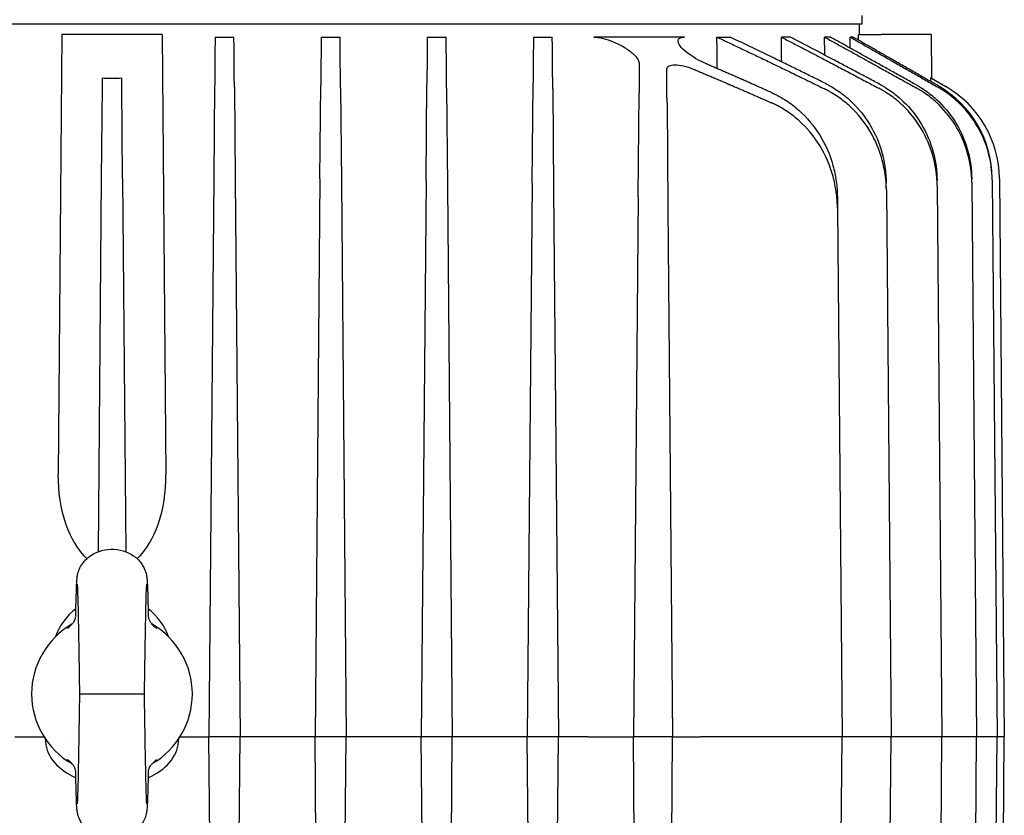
# Model space of a CAD drawing. Extents: x -89225 to 110569, y 13360 to 87647.
# Tile 49 of 256: x 7070 to 7253, y 32923 to 33072. Entities that reach past the tile are written whole.
import ezdxf

# ---------------------------------------------------------------- set-up
doc = ezdxf.new("R2010")
doc.units = 0
doc.layers.add('INSTALLATIE', color=6, linetype='Continuous')

msp = doc.modelspace()

# ---------------------------------------------------------------- linework, layer by layer
at = {"layer": 'INSTALLATIE'}
for p, q in [((7226.92, 33070.74), (7226.92, 33072.34)), ((7226.92, 33070.74), (6972.93, 33070.74)), ((7226.41, 33068.79), (7226.38, 33070.74)), ((7077.56, 33068.79), (7076.85, 32986.74)), ((7096.28, 33068.79), (7077.56, 33068.79)), ((7096.28, 33068.79), (7096.99, 32986.74)), ((7106.16, 33068.29), (7109.68, 33068.29)), ((7125.96, 33068.29), (7129.48, 33068.29)), ((7145.76, 33068.29), (7149.28, 33068.29)), ((7165.56, 33068.29), (7169.08, 33068.29)), ((7193.75, 33068.29), (7176.81, 33068.29)), ((7199.8, 33068.29), (7202.28, 33068.29)), ((7213.53, 33068.29), (7211.84, 33068.29)), ((7220.97, 33068.29), (7219.89, 33068.29)), ((7225.21, 33068.29), (7224.67, 33068.29)), ((7226.22, 33068.79), (7230.42, 33068.79)), ((7226.23, 33067.71), (7226.22, 33068.79)), ((7239.78, 33068.79), (7230.42, 33068.79)), ((7239.78, 33068.79), (7239.85, 33060.61)), ((7085.09, 33060.71), (7085.08, 33059.06)), ((7088.76, 33059.06), (7088.75, 33060.71)), ((7239.67, 33060.71), (7242.51, 33059.06)), ((7239.85, 33060.61), (7242.51, 33059.07)), ((7085.08, 33059.06), (7084.93, 33041.92)), ((7088.91, 33041.92), (7088.76, 33059.06)), ((7106.08, 33059.21), (7105.93, 33041.99)), ((7109.76, 33058.94), (7109.91, 33041.65)), ((7125.73, 33041.87), (7125.88, 33059.37)), ((7129.56, 33058.84), (7129.72, 33041.22)), ((7145.53, 33041.56), (7145.68, 33059.53)), ((7149.37, 33058.75), (7149.52, 33040.61)), ((7165.32, 33041.05), (7165.48, 33059.68)), ((7169.17, 33058.63), (7169.33, 33039.79)), ((7242.51, 33059.07), (7242.51, 33059.06)), ((7185.1, 33038.53), (7185.27, 33057.91)), ((7190.49, 33056.07), (7190.66, 33036.41)), ((7084.93, 33041.92), (7084.32, 32972.31)), ((7088.91, 33041.92), (7089.52, 32972.31)), ((7105.93, 33041.99), (7105.02, 32937.79)), ((7109.91, 33041.65), (7110.82, 32937.79)), ((7125.73, 33041.87), (7124.82, 32937.79)), ((7129.72, 33041.22), (7130.62, 32937.79)), ((7145.53, 33041.56), (7144.62, 32937.79)), ((7149.52, 33040.61), (7150.42, 32937.79)), ((7165.32, 33041.05), (7164.42, 32937.79)), ((7231.41, 33039.79), (7231.4, 33041.05)), ((7240.89, 33040.61), (7240.88, 33041.56)), ((7240.89, 33040.61), (7241.78, 32937.79)), ((7247.35, 33041.22), (7247.34, 33041.87)), ((7247.35, 33041.22), (7248.25, 32937.79)), ((7251.16, 33041.65), (7251.16, 33041.99)), ((7251.16, 33041.65), (7252.07, 32937.79)), ((7252.51, 33041.92), (7253.42, 32937.79)), ((7169.33, 33039.79), (7170.22, 32937.79)), ((7185.1, 33038.53), (7184.22, 32937.79)), ((7222.27, 33038.53), (7222.29, 33036.41)), ((7231.41, 33039.79), (7232.3, 32937.79)), ((7190.66, 33036.41), (7191.52, 32937.79)), ((7222.29, 33036.41), (7223.15, 32937.79)), ((7080.16, 32960.34), (7080.16, 32960.34)), ((7093.68, 32960.34), (7093.68, 32960.34)), ((7078.62, 32958.05), (7078.62, 32958.05)), ((7080.92, 32945.79), (7081.12, 32945.79)), ((7081.12, 32945.79), (7092.04, 32945.79)), ((7092.04, 32945.79), (7092.73, 32945.79)), ((7092.73, 32945.79), (7092.92, 32945.79)), ((7068.82, 32937.79), (7074.23, 32937.79)), ((7074.45, 32937.46), (7074.51, 32936.79)), ((7079.02, 32937.79), (7079.02, 32937.79)), ((7099.33, 32936.79), (7099.39, 32937.46)), ((7099.61, 32937.79), (7105.02, 32937.79)), ((7110.82, 32937.79), (7105.02, 32937.79)), ((7105.93, 32833.6), (7105.02, 32937.79)), ((7109.91, 32833.94), (7110.82, 32937.79)), ((7124.82, 32937.79), (7110.82, 32937.79)), ((7130.62, 32937.79), (7124.82, 32937.79)), ((7125.73, 32833.72), (7124.82, 32937.79)), ((7129.72, 32834.36), (7130.62, 32937.79)), ((7144.62, 32937.79), (7130.62, 32937.79)), ((7150.42, 32937.79), (7144.62, 32937.79)), ((7145.53, 32834.02), (7144.62, 32937.79)), ((7149.52, 32834.98), (7150.42, 32937.79)), ((7164.42, 32937.79), (7150.42, 32937.79)), ((7170.22, 32937.79), (7164.42, 32937.79)), ((7165.32, 32834.54), (7164.42, 32937.79)), ((7169.33, 32835.8), (7170.22, 32937.79)), ((7175.75, 32937.79), (7170.22, 32937.79)), ((7175.75, 32937.79), (7184.22, 32937.79)), ((7185.1, 32837.06), (7184.22, 32937.79)), ((7191.52, 32937.79), (7184.22, 32937.79)), ((7190.66, 32839.18), (7191.52, 32937.79)), ((7191.52, 32937.79), (7196.72, 32937.79)), ((7223.15, 32937.79), (7196.72, 32937.79)), ((7222.29, 32839.18), (7223.15, 32937.79)), ((7232.3, 32937.79), (7223.15, 32937.79)), ((7231.41, 32835.8), (7232.3, 32937.79)), ((7241.78, 32937.79), (7232.3, 32937.79)), ((7240.89, 32834.98), (7241.78, 32937.79)), ((7248.25, 32937.79), (7241.78, 32937.79)), ((7247.35, 32834.36), (7248.25, 32937.79)), ((7252.07, 32937.79), (7248.25, 32937.79)), ((7251.16, 32833.94), (7252.07, 32937.79)), ((7253.42, 32937.79), (7252.07, 32937.79)), ((7252.51, 32833.67), (7253.42, 32937.79)), ((7080.16, 32931.25), (7080.16, 32931.25))]:
    msp.add_line(p, q, dxfattribs=at)
for centre, radius, start, end in [((7086.92, 32952.79), 11.15, 127.1675, 160.6159), ((7086.92, 32952.79), 11.15, 19.3841, 52.8322), ((7086.92, 32945.79), 15, 119.9958, 240.0068), ((7086.92, 32945.79), 15, 299.9959, 60.0067)]:
    msp.add_arc(centre, radius, start, end, dxfattribs=at)
for centre, major_axis, ratio, start_param, end_param in [((7231.15, 33041.8), (1.78, 19.97), 0.997998, 4.810261, 5.852876), ((7232.51, 33041.74), (-2.71, -19.82), 0.999911, 1.715628, 2.754122), ((7086.92, 32986.48), (0, -17.45), 0.577284, 4.697273, 5.799191), ((7086.92, 32986.48), (0, -17.45), 0.577284, 0.483924, 1.585912), ((7076.03, 32960.93), (4.07, -1.04), 0.882156, 0.000013, 0.000183), ((7097.82, 32960.93), (-4.07, -1.04), 0.882157, 6.283002, 6.283172), ((7086.92, 32937.3), (12.43, 0), 0.684248, 3.201385, 4.139668), ((7086.92, 32937.3), (12.43, 0), 0.684248, 5.285002, 6.223393), ((7076.03, 32930.66), (4.07, 1.04), 0.882156, 6.283004, 6.283174), ((7097.82, 32930.66), (-4.07, 1.04), 0.882157, 0.000009, 0.00018)]:
    msp.add_ellipse(centre, major_axis=major_axis, ratio=ratio, start_param=start_param, end_param=end_param, dxfattribs=at)
for points, weights in [([(7106.16, 33068.29), (7106.12, 33064), (7106.08, 33059.21)], [1.00300700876, 1.01586051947, 1.0259017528]), ([(7109.76, 33058.94), (7109.72, 33063.88), (7109.68, 33068.29)], [1.02661484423, 1.01631759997, 1.00302468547]), ([(7125.96, 33068.29), (7125.92, 33064.08), (7125.88, 33059.37)], [1.0031436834, 1.01631358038, 1.02660936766]), ([(7129.56, 33058.84), (7129.52, 33063.85), (7129.48, 33068.29)], [1.02806824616, 1.0172518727, 1.00318184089]), ([(7145.76, 33068.29), (7145.72, 33064.18), (7145.68, 33059.53)], [1.0034085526, 1.01734633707, 1.02821568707]), ([(7149.37, 33058.75), (7149.32, 33063.84), (7149.28, 33068.29)], [1.03058989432, 1.01888386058, 1.00347703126]), ([(7165.56, 33068.29), (7165.53, 33064.29), (7165.48, 33059.68)], [1.00388209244, 1.01932081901, 1.03126293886]), ([(7169.17, 33058.63), (7169.12, 33063.86), (7169.08, 33068.29)], [1.03490312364, 1.02170928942, 1.00400555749]), ([(7199.8, 33068.29), (7209.28, 33063.86), (7219.9, 33058.63)], [1.00400555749, 1.02170928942, 1.03490312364]), ([(7199.85, 33062.43), (7199.83, 33065.36), (7199.8, 33068.29)], [1.00000167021, 1.00000118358, 1.00000064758]), ([(7220, 33059.68), (7210.69, 33064.29), (7202.28, 33068.29)], [1.03126293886, 1.01932081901, 1.00388209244]), ([(7211.84, 33068.29), (7220.43, 33063.84), (7230.04, 33058.75)], [1.00347703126, 1.01888386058, 1.03058989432]), ([(7230.12, 33059.53), (7221.4, 33064.18), (7213.53, 33068.29)], [1.02821568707, 1.01734633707, 1.0034085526]), ([(7219.89, 33068.29), (7227.96, 33063.85), (7236.97, 33058.84)], [1.00318184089, 1.0172518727, 1.02806824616]), ([(7237.02, 33059.37), (7228.57, 33064.08), (7220.97, 33068.29)], [1.02660936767, 1.01631358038, 1.0031436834]), ([(7224.67, 33068.29), (7232.41, 33063.88), (7241.05, 33058.94)], [1.00302468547, 1.01631759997, 1.02661484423]), ([(7241.08, 33059.21), (7232.72, 33064), (7225.21, 33068.29)], [1.0259017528, 1.01586051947, 1.00300700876]), ([(7185.32, 33063.29), (7185.29, 33060.74), (7185.27, 33057.91)], [1.02540179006, 1.03473743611, 1.04250291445]), ([(7190.49, 33056.07), (7190.46, 33059.34), (7190.44, 33062.23)], [1.05030520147, 1.04179363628, 1.0311568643]), ([(7195.64, 33062.23), (7202.53, 33059.34), (7209.91, 33056.07)], [1.0311568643, 1.04179363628, 1.05030520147]), ([(7210.06, 33057.91), (7203.77, 33060.74), (7197.84, 33063.29)], [1.04250291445, 1.0347374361, 1.02540179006])]:
    msp.add_rational_spline(points, weights, degree=2, dxfattribs=at)
for points, knots in [([(7176.81, 33068.29), (7177.06, 33068.29), (7177.32, 33068.28), (7177.91, 33068.2), (7178.23, 33068.14), (7179.2, 33067.91), (7179.84, 33067.7), (7181.21, 33067.13), (7181.91, 33066.77), (7183.2, 33065.98), (7183.77, 33065.54), (7184.6, 33064.76), (7184.89, 33064.41), (7185.23, 33063.8), (7185.32, 33063.53), (7185.32, 33063.29)], [0, 0, 0, 0, 0.096299, 0.096299, 0.203837, 0.203837, 0.40614, 0.40614, 0.647637, 0.647637, 0.902452, 0.902452, 1.115639, 1.115639, 1.295284, 1.295284, 1.295284, 1.295284]), ([(7197.84, 33063.29), (7197.29, 33063.53), (7196.75, 33063.8), (7195.64, 33064.41), (7195.08, 33064.76), (7194, 33065.54), (7193.51, 33065.98), (7192.82, 33066.77), (7192.61, 33067.13), (7192.51, 33067.7), (7192.58, 33067.91), (7192.89, 33068.14), (7193.03, 33068.2), (7193.36, 33068.28), (7193.54, 33068.29), (7193.75, 33068.29)], [0, 0, 0, 0, 0.180442, 0.180442, 0.394575, 0.394575, 0.650521, 0.650521, 0.893089, 0.893089, 1.09629, 1.09629, 1.204305, 1.204305, 1.301031, 1.301031, 1.301031, 1.301031]), ([(7190.44, 33062.23), (7190.44, 33062.27), (7190.44, 33062.3), (7190.47, 33062.57), (7190.6, 33062.78), (7191.12, 33063.07), (7191.5, 33063.15), (7192.4, 33063.15), (7192.96, 33063.07), (7194.16, 33062.78), (7194.8, 33062.57), (7195.47, 33062.3), (7195.55, 33062.27), (7195.64, 33062.23)], [0.4237225, 0.4237225, 0.4237225, 0.4237225, 0.4499379, 0.4499379, 0.639949, 0.639949, 0.82996, 0.82996, 1.0199711, 1.0199711, 1.2099821, 1.2099821, 1.2361975, 1.2361975, 1.2361975, 1.2361975]), ([(7085.09, 33060.71), (7085.7, 33060.64), (7086.32, 33060.61), (7087.52, 33060.61), (7088.14, 33060.64), (7088.75, 33060.71)], [-1.7705556, -1.7705556, -1.7705556, -1.7705556, -1.5898831, -1.5898831, -1.4092106, -1.4092106, -1.4092106, -1.4092106]), ([(7231.41, 33039.79), (7231.4, 33041.67), (7231.14, 33043.55), (7230.12, 33047.3), (7229.34, 33049.14), (7227.32, 33052.48), (7226.11, 33053.99), (7224, 33055.96), (7223.24, 33056.58), (7222.03, 33057.42), (7221.61, 33057.68), (7220.98, 33058.06), (7220.77, 33058.18), (7220.44, 33058.35), (7220.34, 33058.41), (7220.17, 33058.49), (7220.12, 33058.52), (7220.04, 33058.56), (7220.01, 33058.57), (7219.97, 33058.59), (7219.96, 33058.6), (7219.94, 33058.61), (7219.93, 33058.61), (7219.92, 33058.62), (7219.92, 33058.62), (7219.91, 33058.62), (7219.91, 33058.62), (7219.91, 33058.62), (7219.91, 33058.63), (7219.91, 33058.63), (7219.9, 33058.63), (7219.9, 33058.63), (7219.9, 33058.63), (7219.9, 33058.63)], [-2.325386, -2.325386, -2.325386, -2.325386, -1.759422, -1.759422, -1.16269, -1.16269, -0.58751, -0.58751, -0.293455, -0.293455, -0.146347, -0.146347, -0.073037, -0.073037, -0.036479, -0.036479, -0.018229, -0.018229, -0.009112, -0.009112, -0.004555, -0.004555, -0.002278, -0.002278, -0.001139, -0.001139, -0.00057, -0.00057, -0.000285, -0.000285, -0.000143, -0.000143, -0.000001, -0.000001, -0.000001, -0.000001]), ([(7220, 33059.68), (7220, 33059.68), (7220, 33059.68), (7220.01, 33059.68), (7220.01, 33059.67), (7220.01, 33059.67), (7220.02, 33059.67), (7220.03, 33059.67), (7220.03, 33059.66), (7220.05, 33059.65), (7220.07, 33059.65), (7220.11, 33059.63), (7220.13, 33059.61), (7220.21, 33059.57), (7220.27, 33059.54), (7220.43, 33059.46), (7220.53, 33059.41), (7220.85, 33059.23), (7221.06, 33059.12), (7221.68, 33058.75), (7222.08, 33058.49), (7223.27, 33057.66), (7224.03, 33057.06), (7226.13, 33055.1), (7227.34, 33053.61), (7229.34, 33050.3), (7230.12, 33048.48), (7231.13, 33044.78), (7231.38, 33042.92), (7231.4, 33041.05)], [-2.301739, -2.301739, -2.301739, -2.301739, -2.301009, -2.301009, -2.300451, -2.300451, -2.299333, -2.299333, -2.297099, -2.297099, -2.292629, -2.292629, -2.283684, -2.283684, -2.265777, -2.265777, -2.229894, -2.229894, -2.157889, -2.157889, -2.01318, -2.01318, -1.722881, -1.722881, -1.150866, -1.150866, -0.560796, -0.560796, -0.000001, -0.000001, -0.000001, -0.000001]), ([(7240.89, 33040.61), (7240.87, 33042.42), (7240.62, 33044.23), (7239.65, 33047.83), (7238.9, 33049.6), (7236.98, 33052.8), (7235.84, 33054.24), (7233.85, 33056.15), (7233.14, 33056.74), (7232.02, 33057.56), (7231.63, 33057.81), (7231.04, 33058.18), (7230.85, 33058.3), (7230.55, 33058.47), (7230.45, 33058.53), (7230.3, 33058.61), (7230.25, 33058.64), (7230.17, 33058.68), (7230.15, 33058.69), (7230.11, 33058.71), (7230.09, 33058.72), (7230.08, 33058.73), (7230.07, 33058.73), (7230.06, 33058.74), (7230.06, 33058.74), (7230.05, 33058.74), (7230.05, 33058.74), (7230.05, 33058.74), (7230.05, 33058.75), (7230.05, 33058.75), (7230.05, 33058.75), (7230.04, 33058.75)], [-2.220184, -2.220184, -2.220184, -2.220184, -1.675845, -1.675845, -1.102534, -1.102534, -0.55481, -0.55481, -0.276715, -0.276715, -0.137942, -0.137942, -0.068836, -0.068836, -0.03438, -0.03438, -0.01718, -0.01718, -0.008588, -0.008588, -0.004293, -0.004293, -0.002147, -0.002147, -0.001073, -0.001073, -0.000537, -0.000537, -0.000269, -0.000269, -0.000001, -0.000001, -0.000001, -0.000001]), ([(7230.12, 33059.53), (7230.12, 33059.53), (7230.13, 33059.53), (7230.13, 33059.53), (7230.13, 33059.53), (7230.14, 33059.53), (7230.14, 33059.53), (7230.15, 33059.52), (7230.15, 33059.52), (7230.17, 33059.51), (7230.19, 33059.5), (7230.22, 33059.48), (7230.25, 33059.47), (7230.32, 33059.43), (7230.37, 33059.4), (7230.52, 33059.32), (7230.62, 33059.26), (7230.92, 33059.09), (7231.11, 33058.97), (7231.69, 33058.61), (7232.07, 33058.35), (7233.19, 33057.54), (7233.9, 33056.95), (7235.89, 33055.04), (7237.03, 33053.6), (7238.92, 33050.41), (7239.66, 33048.67), (7240.62, 33045.13), (7240.86, 33043.35), (7240.88, 33041.56)], [-2.200666, -2.200666, -2.200666, -2.200666, -2.200097, -2.200097, -2.199567, -2.199567, -2.198506, -2.198506, -2.196384, -2.196384, -2.19214, -2.19214, -2.183646, -2.183646, -2.166642, -2.166642, -2.132565, -2.132565, -2.064165, -2.064165, -1.926579, -1.926579, -1.649798, -1.649798, -1.100329, -1.100329, -0.536802, -0.536802, -0.000001, -0.000001, -0.000001, -0.000001]), ([(7247.35, 33041.22), (7247.33, 33042.97), (7247.1, 33044.72), (7246.16, 33048.18), (7245.45, 33049.88), (7243.61, 33053), (7242.51, 33054.41), (7240.6, 33056.28), (7239.92, 33056.86), (7238.84, 33057.66), (7238.47, 33057.92), (7237.92, 33058.28), (7237.73, 33058.4), (7237.44, 33058.57), (7237.35, 33058.62), (7237.2, 33058.71), (7237.16, 33058.74), (7237.09, 33058.78), (7237.06, 33058.79), (7237.03, 33058.81), (7237.01, 33058.82), (7237, 33058.83), (7236.99, 33058.83), (7236.98, 33058.83), (7236.98, 33058.84), (7236.97, 33058.84), (7236.97, 33058.84), (7236.97, 33058.84), (7236.97, 33058.84), (7236.97, 33058.84), (7236.97, 33058.84), (7236.97, 33058.84)], [-2.1452, -2.1452, -2.1452, -2.1452, -1.620143, -1.620143, -1.068901, -1.068901, -0.534838, -0.534838, -0.266105, -0.266105, -0.132525, -0.132525, -0.066105, -0.066105, -0.03301, -0.03301, -0.016494, -0.016494, -0.008244, -0.008244, -0.004122, -0.004122, -0.002061, -0.002061, -0.001031, -0.001031, -0.000515, -0.000515, -0.000258, -0.000258, -0.000001, -0.000001, -0.000001, -0.000001]), ([(7237.02, 33059.37), (7237.02, 33059.37), (7237.03, 33059.37), (7237.03, 33059.36), (7237.04, 33059.36), (7237.04, 33059.36), (7237.05, 33059.35), (7237.07, 33059.34), (7237.08, 33059.34), (7237.12, 33059.32), (7237.14, 33059.3), (7237.21, 33059.26), (7237.26, 33059.24), (7237.4, 33059.15), (7237.49, 33059.1), (7237.77, 33058.93), (7237.96, 33058.82), (7238.51, 33058.46), (7238.87, 33058.21), (7239.93, 33057.41), (7240.61, 33056.84), (7242.52, 33054.97), (7243.62, 33053.57), (7245.45, 33050.46), (7246.16, 33048.78), (7247.09, 33045.34), (7247.33, 33043.61), (7247.34, 33041.87)], [-2.131301, -2.131301, -2.131301, -2.131301, -2.130272, -2.130272, -2.129259, -2.129259, -2.127231, -2.127231, -2.123174, -2.123174, -2.115055, -2.115055, -2.098798, -2.098798, -2.06621, -2.06621, -2.000754, -2.000754, -1.868876, -1.868876, -1.602469, -1.602469, -1.068207, -1.068207, -0.522182, -0.522182, -0.000001, -0.000001, -0.000001, -0.000001]), ([(7251.16, 33041.65), (7251.15, 33043.37), (7250.91, 33045.07), (7250, 33048.45), (7249.31, 33050.11), (7247.52, 33053.17), (7246.43, 33054.57), (7244.56, 33056.42), (7243.9, 33056.99), (7242.86, 33057.78), (7242.51, 33058.03), (7241.97, 33058.39), (7241.79, 33058.5), (7241.51, 33058.67), (7241.42, 33058.73), (7241.28, 33058.81), (7241.24, 33058.84), (7241.17, 33058.88), (7241.15, 33058.89), (7241.11, 33058.91), (7241.1, 33058.92), (7241.08, 33058.93), (7241.08, 33058.93), (7241.07, 33058.93), (7241.06, 33058.93), (7241.06, 33058.94), (7241.05, 33058.94), (7241.05, 33058.94)], [-0.2637914, -0.2637914, -0.2637914, -0.2637914, -0.1991861, -0.1991861, -0.1317584, -0.1317584, -0.0654067, -0.0654067, -0.0324554, -0.0324554, -0.0161702, -0.0161702, -0.0080924, -0.0080924, -0.0040717, -0.0040717, -0.0020662, -0.0020662, -0.0010647, -0.0010647, -0.0005642, -0.0005642, -0.0003141, -0.0003141, -0.000189, -0.000189, -0.000001, -0.000001, -0.000001, -0.000001]), ([(7210.06, 33057.91), (7210.06, 33057.91), (7210.06, 33057.91), (7210.06, 33057.91), (7210.06, 33057.91), (7210.07, 33057.91), (7210.07, 33057.91), (7210.07, 33057.91), (7210.07, 33057.91), (7210.08, 33057.91), (7210.08, 33057.91), (7210.09, 33057.9), (7210.1, 33057.9), (7210.12, 33057.89), (7210.13, 33057.88), (7210.17, 33057.86), (7210.2, 33057.85), (7210.29, 33057.81), (7210.34, 33057.79), (7210.51, 33057.71), (7210.62, 33057.65), (7210.96, 33057.48), (7211.18, 33057.37), (7211.84, 33057.01), (7212.28, 33056.75), (7213.55, 33055.92), (7214.36, 33055.31), (7216.62, 33053.29), (7217.92, 33051.73), (7220.07, 33048.26), (7220.9, 33046.35), (7221.72, 33043.4), (7221.92, 33042.42), (7222.12, 33040.95), (7222.17, 33040.46), (7222.23, 33039.73), (7222.24, 33039.49), (7222.25, 33039.13), (7222.26, 33039.01), (7222.26, 33038.83), (7222.26, 33038.77), (7222.27, 33038.68), (7222.27, 33038.65), (7222.27, 33038.6), (7222.27, 33038.59), (7222.27, 33038.57), (7222.27, 33038.56), (7222.27, 33038.55), (7222.27, 33038.54), (7222.27, 33038.54), (7222.27, 33038.54), (7222.27, 33038.53), (7222.27, 33038.53), (7222.27, 33038.53)], [-0.4819419, -0.4819419, -0.4819419, -0.4819419, -0.4819131, -0.4819131, -0.4818843, -0.4818843, -0.4818265, -0.4818265, -0.4817109, -0.4817109, -0.4814798, -0.4814798, -0.4810174, -0.4810174, -0.4800924, -0.4800924, -0.4782411, -0.4782411, -0.4745334, -0.4745334, -0.4670991, -0.4670991, -0.4521608, -0.4521608, -0.4220601, -0.4220601, -0.3613859, -0.3613859, -0.2409703, -0.2409703, -0.117535, -0.117535, -0.0579828, -0.0579828, -0.028789, -0.028789, -0.0143432, -0.0143432, -0.0071589, -0.0071589, -0.0035765, -0.0035765, -0.0017877, -0.0017877, -0.0008939, -0.0008939, -0.0004472, -0.0004472, -0.0002239, -0.0002239, -0.0001122, -0.0001122, 0, 0, 0, 0]), ([(7222.29, 33036.41), (7222.29, 33036.41), (7222.29, 33036.41), (7222.29, 33036.41), (7222.29, 33036.41), (7222.29, 33036.41), (7222.29, 33036.41), (7222.29, 33036.41), (7222.29, 33036.42), (7222.29, 33036.42), (7222.29, 33036.43), (7222.29, 33036.44), (7222.29, 33036.45), (7222.28, 33036.47), (7222.28, 33036.48), (7222.28, 33036.53), (7222.28, 33036.56), (7222.28, 33036.65), (7222.28, 33036.71), (7222.28, 33036.89), (7222.27, 33037.02), (7222.26, 33037.38), (7222.24, 33037.63), (7222.19, 33038.37), (7222.14, 33038.86), (7221.93, 33040.35), (7221.73, 33041.35), (7220.9, 33044.34), (7220.07, 33046.28), (7217.9, 33049.8), (7216.59, 33051.38), (7214.3, 33053.42), (7213.48, 33054.05), (7212.18, 33054.89), (7211.74, 33055.15), (7211.06, 33055.52), (7210.83, 33055.64), (7210.49, 33055.8), (7210.37, 33055.86), (7210.2, 33055.94), (7210.14, 33055.97), (7210.06, 33056), (7210.03, 33056.02), (7209.99, 33056.04), (7209.97, 33056.04), (7209.95, 33056.05), (7209.94, 33056.06), (7209.93, 33056.06), (7209.93, 33056.06), (7209.92, 33056.07), (7209.92, 33056.07), (7209.92, 33056.07), (7209.92, 33056.07), (7209.92, 33056.07), (7209.92, 33056.07), (7209.91, 33056.07), (7209.91, 33056.07), (7209.91, 33056.07)], [-0.2185638, -0.2185638, -0.2185638, -0.2185638, -0.2185513, -0.2185513, -0.2185386, -0.2185386, -0.2185133, -0.2185133, -0.2184626, -0.2184626, -0.2183614, -0.2183614, -0.2181588, -0.2181588, -0.2177535, -0.2177535, -0.2169424, -0.2169424, -0.215318, -0.215318, -0.2120606, -0.2120606, -0.205512, -0.205512, -0.192281, -0.192281, -0.1652953, -0.1652953, -0.1092819, -0.1092819, -0.0548906, -0.0548906, -0.0273155, -0.0273155, -0.0135984, -0.0135984, -0.0067838, -0.0067838, -0.003391, -0.003391, -0.0016987, -0.0016987, -0.0008536, -0.0008536, -0.0004313, -0.0004313, -0.0002202, -0.0002202, -0.0001147, -0.0001147, -0.0000619, -0.0000619, -0.0000356, -0.0000356, -0.0000224, -0.0000224, -0.0000009, -0.0000009, -0.0000009, -0.0000009]), ([(7080.23, 32963.51), (7080.25, 32964.34), (7080.3, 32965.17), (7080.31, 32965.67), (7080.31, 32965.78), (7080.32, 32966.35), (7080.35, 32966.66), (7080.37, 32967.01), (7080.38, 32967.15), (7080.41, 32967.42), (7080.42, 32967.55), (7080.46, 32967.82), (7080.48, 32967.93), (7080.54, 32968.19), (7080.58, 32968.34), (7080.68, 32968.67), (7080.74, 32968.84), (7080.96, 32969.38), (7081.16, 32969.74), (7081.64, 32970.42), (7081.91, 32970.73), (7082.53, 32971.31), (7082.89, 32971.57), (7083.65, 32972.03), (7084.07, 32972.23), (7084.5, 32972.38)], [0, 0, 0, 0, 0.426458, 0.426458, 0.527173, 0.527173, 0.778242, 0.778242, 0.93793, 0.93793, 1.057873, 1.057873, 1.123457, 1.123457, 1.186334, 1.186334, 1.249072, 1.249072, 1.375176, 1.375176, 1.500487, 1.500487, 1.631817, 1.631817, 1.769007, 1.769007, 1.769007, 1.769007]), ([(7084.5, 32972.38), (7085.21, 32972.63), (7085.97, 32972.77), (7087.48, 32972.81), (7088.26, 32972.71), (7089.72, 32972.28), (7090.43, 32971.93), (7091.63, 32971.07), (7092.14, 32970.54), (7092.69, 32969.72), (7092.83, 32969.46), (7093.04, 32969.01), (7093.12, 32968.81), (7093.22, 32968.5), (7093.25, 32968.38), (7093.33, 32968.1), (7093.35, 32967.96), (7093.4, 32967.71), (7093.41, 32967.61), (7093.44, 32967.34), (7093.46, 32967.19), (7093.48, 32966.86), (7093.5, 32966.67), (7093.53, 32966.09), (7093.53, 32965.75), (7093.54, 32965.4), (7093.55, 32965.23), (7093.59, 32964.56), (7093.6, 32964.06), (7093.61, 32963.46), (7093.62, 32963.33), (7093.62, 32963.19)], [0, 0, 0, 0, 0.225736, 0.225736, 0.454265, 0.454265, 0.684763, 0.684763, 0.899131, 0.899131, 0.989121, 0.989121, 1.057945, 1.057945, 1.104572, 1.104572, 1.177201, 1.177201, 1.255346, 1.255346, 1.409386, 1.409386, 1.640284, 1.640284, 1.836969, 1.836969, 2.006035, 2.006035, 2.247771, 2.247771, 2.317743, 2.317743, 2.317743, 2.317743]), ([(7080.92, 32945.79), (7080.88, 32948.64), (7080.83, 32951.55), (7080.75, 32956.6), (7080.71, 32958.88), (7080.64, 32962.33), (7080.6, 32963.68), (7080.55, 32965.12), (7080.54, 32965.5), (7080.51, 32966.05), (7080.5, 32966.24), (7080.49, 32966.29), (7080.49, 32966.3), (7080.49, 32966.3)], [0, 0, 0, 0, 0.854921, 0.854921, 1.645132, 1.645132, 2.310969, 2.310969, 2.625185, 2.625185, 2.908832, 2.908832, 2.943829, 2.943829, 2.943829, 2.943829]), ([(7093.35, 32966.3), (7093.35, 32966.3), (7093.35, 32966.27), (7093.34, 32966.14), (7093.33, 32965.97), (7093.3, 32965.31), (7093.27, 32964.7), (7093.22, 32962.95), (7093.19, 32961.68), (7093.13, 32958.66), (7093.1, 32956.81), (7093.03, 32952.85), (7093, 32950.66), (7092.95, 32947.58), (7092.93, 32946.69), (7092.92, 32945.79)], [0.799234, 0.799234, 0.799234, 0.799234, 0.895526, 0.895526, 1.136734, 1.136734, 1.581213, 1.581213, 2.168248, 2.168248, 2.81703, 2.81703, 3.480077, 3.480077, 3.747924, 3.747924, 3.747924, 3.747924]), ([(7079.68, 32959.06), (7079.7, 32959.08), (7079.74, 32959.13), (7079.86, 32959.3), (7079.93, 32959.43), (7080.03, 32959.67), (7080.07, 32959.78), (7080.09, 32959.89)], [0, 0, 0, 0, 0.0785604, 0.0785604, 0.1667578, 0.1667578, 0.2285049, 0.2285049, 0.2285049, 0.2285049]), ([(7093.68, 32960.33), (7093.68, 32960.33), (7093.68, 32960.33), (7093.68, 32960.32), (7093.68, 32960.31), (7093.69, 32960.28), (7093.69, 32960.25), (7093.7, 32960.12), (7093.72, 32960.01), (7093.75, 32959.89)], [0.00243864, 0.00243864, 0.00243864, 0.00243864, 0.00320006, 0.00320006, 0.01040065, 0.01040065, 0.03201565, 0.03201565, 0.09768353, 0.09768353, 0.09768353, 0.09768353]), ([(7093.75, 32959.89), (7093.8, 32959.7), (7093.88, 32959.5), (7094, 32959.27), (7094.05, 32959.21), (7094.12, 32959.11), (7094.15, 32959.08), (7094.16, 32959.06)], [0, 0, 0, 0, 0.1115596, 0.1115596, 0.1689578, 0.1689578, 0.2286196, 0.2286196, 0.2286196, 0.2286196]), ([(7094.22, 32959), (7094.42, 32958.78), (7094.64, 32958.56), (7094.96, 32958.27), (7095.05, 32958.19), (7095.17, 32958.1), (7095.18, 32958.08), (7095.21, 32958.06), (7095.21, 32958.05), (7095.22, 32958.05), (7095.22, 32958.05), (7095.22, 32958.05), (7095.22, 32958.05), (7095.22, 32958.05), (7095.22, 32958.05), (7095.22, 32958.05)], [0.0085812, 0.0085812, 0.0085812, 0.0085812, 0.1001502, 0.1001502, 0.1376751, 0.1376751, 0.1447094, 0.1447094, 0.1473472, 0.1473472, 0.1476598, 0.1476598, 0.1476989, 0.1476989, 0.1477107, 0.1477107, 0.1477107, 0.1477107]), ([(7080.49, 32925.29), (7080.49, 32925.29), (7080.5, 32925.32), (7080.51, 32925.49), (7080.52, 32925.68), (7080.55, 32926.41), (7080.57, 32927.07), (7080.63, 32928.94), (7080.66, 32930.29), (7080.72, 32933.44), (7080.76, 32935.3), (7080.82, 32939.34), (7080.86, 32941.59), (7080.9, 32944.49), (7080.91, 32945.14), (7080.92, 32945.79)], [1.324417, 1.324417, 1.324417, 1.324417, 1.438188, 1.438188, 1.694042, 1.694042, 2.151106, 2.151106, 2.757943, 2.757943, 3.400425, 3.400425, 4.076224, 4.076224, 4.272832, 4.272832, 4.272832, 4.272832]), ([(7092.92, 32945.79), (7092.95, 32943.71), (7092.99, 32941.59), (7093.04, 32938.24), (7093.06, 32936.94), (7093.12, 32933.65), (7093.15, 32931.75), (7093.22, 32928.67), (7093.26, 32927.41), (7093.3, 32926.15), (7093.32, 32925.82), (7093.34, 32925.42), (7093.35, 32925.29), (7093.35, 32925.29)], [0, 0, 0, 0, 0.627459, 0.627459, 1.046919, 1.046919, 1.746288, 1.746288, 2.407986, 2.407986, 2.711664, 2.711664, 2.947894, 2.947894, 2.947894, 2.947894]), ([(7079.63, 32932.59), (7079.42, 32932.81), (7079.21, 32933.03), (7078.89, 32933.32), (7078.79, 32933.4), (7078.68, 32933.49), (7078.66, 32933.51), (7078.63, 32933.53), (7078.63, 32933.53), (7078.62, 32933.54), (7078.62, 32933.54), (7078.62, 32933.54), (7078.62, 32933.54), (7078.62, 32933.54), (7078.62, 32933.54), (7078.62, 32933.54)], [0.0085806, 0.0085806, 0.0085806, 0.0085806, 0.1001506, 0.1001506, 0.1376757, 0.1376757, 0.14471, 0.14471, 0.1473478, 0.1473478, 0.1476604, 0.1476604, 0.1476995, 0.1476995, 0.1477098, 0.1477098, 0.1477098, 0.1477098]), ([(7080.09, 32931.7), (7080.05, 32931.89), (7079.97, 32932.09), (7079.84, 32932.32), (7079.79, 32932.38), (7079.72, 32932.48), (7079.7, 32932.51), (7079.68, 32932.52)], [0, 0, 0, 0, 0.1115554, 0.1115554, 0.1689521, 0.1689521, 0.2286123, 0.2286123, 0.2286123, 0.2286123]), ([(7094.16, 32932.52), (7094.14, 32932.51), (7094.1, 32932.46), (7093.99, 32932.29), (7093.91, 32932.16), (7093.81, 32931.91), (7093.78, 32931.81), (7093.75, 32931.7)], [0, 0, 0, 0, 0.0785609, 0.0785609, 0.166758, 0.166758, 0.2285123, 0.2285123, 0.2285123, 0.2285123]), ([(7080.16, 32931.26), (7080.16, 32931.35), (7080.14, 32931.49), (7080.1, 32931.66), (7080.1, 32931.68), (7080.09, 32931.7)], [0.00244504, 0.00244504, 0.00244504, 0.00244504, 0.08735978, 0.08735978, 0.09750126, 0.09750126, 0.09750126, 0.09750126]), ([(7093.62, 32928.39), (7093.61, 32927.99), (7093.6, 32927.58), (7093.57, 32926.79), (7093.55, 32926.42), (7093.53, 32925.95), (7093.53, 32925.62), (7093.5, 32924.84), (7093.48, 32924.63), (7093.43, 32924.17), (7093.42, 32924.01), (7093.36, 32923.67), (7093.34, 32923.55), (7093.28, 32923.29), (7093.23, 32923.13), (7093.07, 32922.64), (7092.91, 32922.27), (7092.52, 32921.59), (7092.28, 32921.26), (7091.47, 32920.36), (7090.78, 32919.86), (7089.31, 32919.15), (7088.5, 32918.92), (7086.88, 32918.75), (7086.04, 32918.8), (7084.99, 32919.05), (7084.74, 32919.12), (7084.5, 32919.21)], [0, 0, 0, 0, 0.209411, 0.209411, 0.420556, 0.420556, 0.662271, 0.662271, 0.984532, 0.984532, 1.13658, 1.13658, 1.197241, 1.197241, 1.25811, 1.25811, 1.3812, 1.3812, 1.502652, 1.502652, 1.748829, 1.748829, 1.993806, 1.993806, 2.238451, 2.238451, 2.316307, 2.316307, 2.316307, 2.316307]), ([(7084.5, 32919.21), (7083.79, 32919.46), (7083.11, 32919.83), (7081.99, 32920.74), (7081.51, 32921.29), (7081.02, 32922.11), (7080.9, 32922.36), (7080.73, 32922.78), (7080.67, 32922.95), (7080.55, 32923.32), (7080.51, 32923.51), (7080.46, 32923.79), (7080.44, 32923.9), (7080.41, 32924.14), (7080.4, 32924.26), (7080.36, 32924.72), (7080.33, 32925), (7080.31, 32925.85), (7080.31, 32926.01), (7080.29, 32926.41), (7080.27, 32926.76), (7080.24, 32927.44), (7080.24, 32927.76), (7080.23, 32928.07)], [0, 0, 0, 0, 0.226024, 0.226024, 0.436789, 0.436789, 0.522961, 0.522961, 0.584101, 0.584101, 0.668134, 0.668134, 0.740345, 0.740345, 0.861608, 0.861608, 1.225124, 1.225124, 1.403145, 1.403145, 1.606256, 1.606256, 1.769163, 1.769163, 1.769163, 1.769163])]:
    msp.add_open_spline(points, degree=3, knots=knots, dxfattribs=at)
for points in [[(7211.88, 33063.67), (7211.86, 33065.21), (7211.85, 33066.75), (7211.84, 33068.29)], [(7219.93, 33064.94), (7219.91, 33066.06), (7219.9, 33067.18), (7219.89, 33068.29)], [(7224.69, 33066.23), (7224.68, 33066.92), (7224.68, 33067.61), (7224.67, 33068.29)], [(7239.85, 33060.61), (7239.85, 33060.61), (7239.79, 33060.64), (7239.67, 33060.71)], [(7239.67, 33060.71), (7239.67, 33060.48), (7239.67, 33060.25), (7239.67, 33060.02)], [(7080.16, 32960.34), (7080.18, 32961.53), (7080.21, 32962.58), (7080.23, 32963.51)], [(7093.62, 32963.19), (7093.64, 32962.37), (7093.66, 32961.39), (7093.68, 32960.34)], [(7080.09, 32959.89), (7080.14, 32960.07), (7080.16, 32960.22), (7080.16, 32960.33)], [(7078.62, 32958.05), (7078.98, 32958.34), (7079.32, 32958.66), (7079.63, 32959.01)], [(7095.22, 32958.05), (7095.22, 32958.05), (7095.22, 32958.05), (7095.23, 32958.05)], [(7095.22, 32933.54), (7094.86, 32933.25), (7094.53, 32932.92), (7094.21, 32932.58)], [(7080.23, 32928.07), (7080.21, 32929.01), (7080.18, 32930.06), (7080.16, 32931.25)], [(7093.68, 32931.25), (7093.66, 32930.2), (7093.64, 32929.22), (7093.62, 32928.39)], [(7093.75, 32931.7), (7093.7, 32931.52), (7093.69, 32931.36), (7093.68, 32931.25)]]:
    msp.add_open_spline(points, degree=3, dxfattribs=at)

doc.saveas('drawing.dxf')
